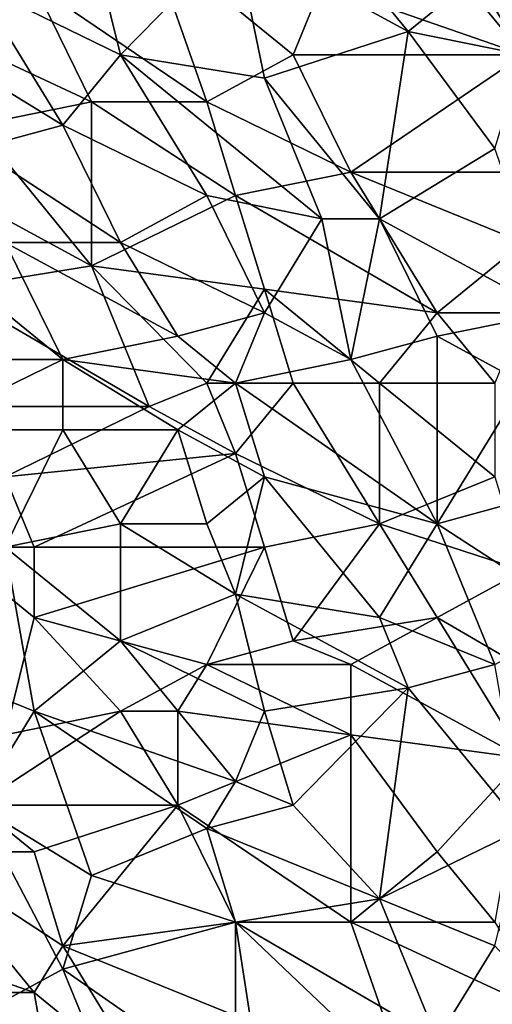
# Model space of a CAD drawing. Extents: x -0.7 to 0.7, y -0.35 to 0.35.
# Tile 50 of 226: x -0.5594 to -0.4967, y -0.0026 to 0.1279. Entities that reach past the tile are written whole.
import ezdxf

# ---------------------------------------------------------------- set-up
doc = ezdxf.new("R2010")
doc.units = 0

msp = doc.modelspace()

# ---------------------------------------------------------------- linework, layer by layer
for points in [[(-0.53075, 0.13878, 0.437), (-0.50784, 0.12635, 0.43702), (-0.52311, 0.145, 0.437)], [(-0.50784, 0.12635, 0.43702), (-0.5002, 0.13257, 0.43702), (-0.52311, 0.145, 0.437)], [(-0.5002, 0.13567, 0.41243), (-0.48874, 0.14189, 0.41241), (-0.48874, 0.12635, 0.41242)], [(-0.54602, 0.12325, 0.43701), (-0.54984, 0.13878, 0.43698), (-0.56512, 0.13257, 0.43699)], [(-0.53457, 0.11703, 0.41244), (-0.55748, 0.13257, 0.41248), (-0.5422, 0.13878, 0.41245)], [(-0.54602, 0.12325, 0.43701), (-0.53075, 0.13878, 0.437), (-0.54984, 0.13878, 0.43698)], [(-0.54602, 0.12325, 0.43701), (-0.52693, 0.12014, 0.43702), (-0.53075, 0.13878, 0.437)], [(-0.52311, 0.12325, 0.41244), (-0.5422, 0.13878, 0.41245), (-0.51929, 0.13257, 0.41243)], [(-0.53457, 0.11703, 0.41244), (-0.5422, 0.13878, 0.41245), (-0.52311, 0.12325, 0.41244)], [(-0.52693, 0.12014, 0.43702), (-0.50784, 0.12635, 0.43702), (-0.53075, 0.13878, 0.437)], [(-0.48111, 0.12325, 0.43702), (-0.47347, 0.13878, 0.43698), (-0.5002, 0.13257, 0.43702)], [(-0.49256, 0.12325, 0.41243), (-0.51929, 0.13257, 0.41243), (-0.5002, 0.13567, 0.41243)], [(-0.49256, 0.12325, 0.41243), (-0.5002, 0.13567, 0.41243), (-0.48874, 0.12635, 0.41242)], [(-0.57657, 0.12946, 0.41249), (-0.55748, 0.13257, 0.41248), (-0.54984, 0.11703, 0.41246)], [(-0.56893, 0.12325, 0.437), (-0.55366, 0.11392, 0.43702), (-0.56512, 0.13257, 0.43699)], [(-0.55366, 0.11392, 0.43702), (-0.54602, 0.12325, 0.43701), (-0.56512, 0.13257, 0.43699)], [(-0.53457, 0.11703, 0.41244), (-0.54984, 0.11703, 0.41246), (-0.55748, 0.13257, 0.41248)], [(-0.52311, 0.12325, 0.41244), (-0.51929, 0.13257, 0.41243), (-0.49256, 0.12325, 0.41243)], [(-0.50784, 0.12635, 0.43702), (-0.49256, 0.12325, 0.43704), (-0.5002, 0.13257, 0.43702)], [(-0.48111, 0.12325, 0.43702), (-0.5002, 0.13257, 0.43702), (-0.49256, 0.12325, 0.43704)], [(-0.56512, 0.11392, 0.41247), (-0.57657, 0.12946, 0.41249), (-0.54984, 0.11703, 0.41246)], [(-0.51166, 0.10149, 0.43704), (-0.50784, 0.12635, 0.43702), (-0.52693, 0.12014, 0.43702)], [(-0.51166, 0.10149, 0.43704), (-0.49638, 0.11082, 0.43703), (-0.50784, 0.12635, 0.43702)], [(-0.50784, 0.12635, 0.43702), (-0.49638, 0.11082, 0.43703), (-0.49256, 0.12325, 0.43704)], [(-0.56512, 0.11082, 0.43701), (-0.55366, 0.11392, 0.43702), (-0.56893, 0.12325, 0.437)], [(-0.53457, 0.1046, 0.43703), (-0.54602, 0.12325, 0.43701), (-0.55366, 0.11392, 0.43702)], [(-0.51929, 0.10149, 0.43704), (-0.52693, 0.12014, 0.43702), (-0.54602, 0.12325, 0.43701)], [(-0.53457, 0.1046, 0.43703), (-0.51929, 0.10149, 0.43704), (-0.54602, 0.12325, 0.43701)], [(-0.51547, 0.10771, 0.41243), (-0.53457, 0.11703, 0.41244), (-0.52311, 0.12325, 0.41244)], [(-0.51547, 0.10771, 0.41243), (-0.52311, 0.12325, 0.41244), (-0.49256, 0.12325, 0.41243)], [(-0.51547, 0.10771, 0.41243), (-0.49256, 0.12325, 0.41243), (-0.48493, 0.10771, 0.41243)], [(-0.51929, 0.10149, 0.43704), (-0.51166, 0.10149, 0.43704), (-0.52693, 0.12014, 0.43702)], [(-0.56512, 0.11392, 0.41247), (-0.54984, 0.11703, 0.41246), (-0.54984, 0.09528, 0.41244)], [(-0.53075, 0.1046, 0.41243), (-0.54984, 0.11703, 0.41246), (-0.53457, 0.11703, 0.41244)], [(-0.54984, 0.09528, 0.41244), (-0.54984, 0.11703, 0.41246), (-0.53075, 0.1046, 0.41243)], [(-0.53075, 0.1046, 0.41243), (-0.53457, 0.11703, 0.41244), (-0.51547, 0.10771, 0.41243)], [(-0.57275, 0.10771, 0.41246), (-0.56512, 0.11392, 0.41247), (-0.54984, 0.09528, 0.41244)], [(-0.54602, 0.09839, 0.43704), (-0.55366, 0.11392, 0.43702), (-0.56512, 0.11082, 0.43701)], [(-0.54602, 0.09839, 0.43704), (-0.53457, 0.1046, 0.43703), (-0.55366, 0.11392, 0.43702)], [(-0.54602, 0.09839, 0.43704), (-0.56512, 0.11082, 0.43701), (-0.5613, 0.09839, 0.43704)], [(-0.48874, 0.08906, 0.43704), (-0.49638, 0.11082, 0.43703), (-0.51166, 0.10149, 0.43704)], [(-0.56893, 0.09217, 0.41246), (-0.57275, 0.10771, 0.41246), (-0.54984, 0.09528, 0.41244)], [(-0.50402, 0.08906, 0.41242), (-0.53075, 0.1046, 0.41243), (-0.51547, 0.10771, 0.41243)], [(-0.49256, 0.09839, 0.41242), (-0.51547, 0.10771, 0.41243), (-0.48493, 0.10771, 0.41243)], [(-0.50402, 0.08906, 0.41242), (-0.51547, 0.10771, 0.41243), (-0.49256, 0.09839, 0.41242)], [(-0.52693, 0.09217, 0.41243), (-0.54984, 0.09528, 0.41244), (-0.53075, 0.1046, 0.41243)], [(-0.54602, 0.09839, 0.43704), (-0.52693, 0.08906, 0.43705), (-0.53457, 0.1046, 0.43703)], [(-0.52693, 0.08906, 0.43705), (-0.51929, 0.10149, 0.43704), (-0.53457, 0.1046, 0.43703)], [(-0.52693, 0.09217, 0.41243), (-0.53075, 0.1046, 0.41243), (-0.50402, 0.08906, 0.41242)], [(-0.55366, 0.08285, 0.43703), (-0.5613, 0.09839, 0.43704), (-0.57657, 0.10149, 0.43701)], [(-0.55366, 0.08285, 0.43703), (-0.57657, 0.10149, 0.43701), (-0.57275, 0.08285, 0.43704)], [(-0.52693, 0.08906, 0.43705), (-0.51547, 0.08285, 0.43705), (-0.51929, 0.10149, 0.43704)], [(-0.51547, 0.08285, 0.43705), (-0.51166, 0.10149, 0.43704), (-0.51929, 0.10149, 0.43704)], [(-0.51547, 0.08285, 0.43705), (-0.50402, 0.08596, 0.43704), (-0.51166, 0.10149, 0.43704)], [(-0.50402, 0.08596, 0.43704), (-0.48874, 0.08906, 0.43704), (-0.51166, 0.10149, 0.43704)], [(-0.53839, 0.08596, 0.43703), (-0.54602, 0.09839, 0.43704), (-0.5613, 0.09839, 0.43704)], [(-0.55366, 0.08285, 0.43703), (-0.53839, 0.08596, 0.43703), (-0.5613, 0.09839, 0.43704)], [(-0.53839, 0.08596, 0.43703), (-0.52693, 0.08906, 0.43705), (-0.54602, 0.09839, 0.43704)], [(-0.50402, 0.08906, 0.41242), (-0.49256, 0.09839, 0.41242), (-0.49256, 0.08906, 0.41242)], [(-0.5422, 0.07664, 0.41242), (-0.56893, 0.09217, 0.41246), (-0.54984, 0.09528, 0.41244)], [(-0.53457, 0.07974, 0.41242), (-0.54984, 0.09528, 0.41244), (-0.52693, 0.09217, 0.41243)], [(-0.5422, 0.07664, 0.41242), (-0.54984, 0.09528, 0.41244), (-0.53457, 0.07974, 0.41242)], [(-0.57275, 0.07664, 0.41245), (-0.56893, 0.09217, 0.41246), (-0.5422, 0.07664, 0.41242)], [(-0.53457, 0.07974, 0.41242), (-0.52693, 0.09217, 0.41243), (-0.52311, 0.07974, 0.41242)], [(-0.51166, 0.07974, 0.41241), (-0.52693, 0.09217, 0.41243), (-0.50402, 0.08906, 0.41242)], [(-0.51166, 0.07974, 0.41241), (-0.52311, 0.07974, 0.41242), (-0.52693, 0.09217, 0.41243)], [(-0.53075, 0.07974, 0.43706), (-0.52693, 0.08906, 0.43705), (-0.53839, 0.08596, 0.43703)], [(-0.53075, 0.07974, 0.43706), (-0.51547, 0.08285, 0.43705), (-0.52693, 0.08906, 0.43705)], [(-0.51166, 0.07974, 0.41241), (-0.50402, 0.08906, 0.41242), (-0.49638, 0.07974, 0.4124)], [(-0.50402, 0.08596, 0.43704), (-0.49256, 0.07974, 0.43705), (-0.48874, 0.08906, 0.43704)], [(-0.49638, 0.07974, 0.4124), (-0.50402, 0.08906, 0.41242), (-0.49256, 0.08906, 0.41242)], [(-0.55366, 0.08285, 0.43703), (-0.53075, 0.07974, 0.43706), (-0.53839, 0.08596, 0.43703)], [(-0.50402, 0.0611, 0.43703), (-0.50402, 0.08596, 0.43704), (-0.51547, 0.08285, 0.43705)], [(-0.50402, 0.0611, 0.43703), (-0.49256, 0.07974, 0.43705), (-0.50402, 0.08596, 0.43704)], [(-0.57275, 0.07353, 0.43705), (-0.55366, 0.08285, 0.43703), (-0.57275, 0.08285, 0.43704)], [(-0.55366, 0.07353, 0.43704), (-0.55366, 0.08285, 0.43703), (-0.57275, 0.07353, 0.43705)], [(-0.53839, 0.07353, 0.43706), (-0.53075, 0.07974, 0.43706), (-0.55366, 0.08285, 0.43703)], [(-0.53839, 0.07353, 0.43706), (-0.55366, 0.08285, 0.43703), (-0.55366, 0.07353, 0.43704)], [(-0.53075, 0.07974, 0.43706), (-0.50402, 0.0611, 0.43703), (-0.51547, 0.08285, 0.43705)], [(-0.53075, 0.07042, 0.41241), (-0.5422, 0.07664, 0.41242), (-0.53457, 0.07974, 0.41242)], [(-0.52693, 0.06731, 0.43703), (-0.53075, 0.07974, 0.43706), (-0.53839, 0.07353, 0.43706)], [(-0.53075, 0.07042, 0.41241), (-0.53457, 0.07974, 0.41242), (-0.52311, 0.07974, 0.41242)], [(-0.50402, 0.0611, 0.43703), (-0.53075, 0.07974, 0.43706), (-0.52693, 0.06731, 0.43703)], [(-0.53075, 0.07042, 0.41241), (-0.52311, 0.07974, 0.41242), (-0.51166, 0.0611, 0.41241)], [(-0.51166, 0.0611, 0.41241), (-0.52311, 0.07974, 0.41242), (-0.51166, 0.07974, 0.41241)], [(-0.49638, 0.06731, 0.41241), (-0.51166, 0.07974, 0.41241), (-0.49638, 0.07974, 0.4124)], [(-0.51166, 0.0611, 0.41241), (-0.51166, 0.07974, 0.41241), (-0.49638, 0.06731, 0.41241)], [(-0.50402, 0.0611, 0.43703), (-0.49256, 0.06421, 0.43703), (-0.49256, 0.07974, 0.43705)], [(-0.5613, 0.06731, 0.41243), (-0.57275, 0.07664, 0.41245), (-0.5422, 0.07664, 0.41242)], [(-0.5613, 0.06731, 0.41243), (-0.5422, 0.07664, 0.41242), (-0.53075, 0.07042, 0.41241)], [(-0.5613, 0.05799, 0.43702), (-0.55366, 0.07353, 0.43704), (-0.57275, 0.07353, 0.43705)], [(-0.5613, 0.05799, 0.43702), (-0.54602, 0.0611, 0.43703), (-0.55366, 0.07353, 0.43704)], [(-0.54602, 0.0611, 0.43703), (-0.53839, 0.07353, 0.43706), (-0.55366, 0.07353, 0.43704)], [(-0.54602, 0.0611, 0.43703), (-0.53457, 0.0611, 0.43703), (-0.53839, 0.07353, 0.43706)], [(-0.53457, 0.0611, 0.43703), (-0.52693, 0.06731, 0.43703), (-0.53839, 0.07353, 0.43706)], [(-0.55748, 0.05799, 0.4124), (-0.5613, 0.06731, 0.41243), (-0.53075, 0.07042, 0.41241)], [(-0.52693, 0.05799, 0.41239), (-0.55748, 0.05799, 0.4124), (-0.53075, 0.07042, 0.41241)], [(-0.52693, 0.05799, 0.41239), (-0.53075, 0.07042, 0.41241), (-0.51166, 0.0611, 0.41241)], [(-0.56893, 0.05799, 0.41241), (-0.5613, 0.06731, 0.41243), (-0.55748, 0.05799, 0.4124)], [(-0.53075, 0.05178, 0.43703), (-0.52693, 0.06731, 0.43703), (-0.53457, 0.0611, 0.43703)], [(-0.51166, 0.04867, 0.43702), (-0.52693, 0.06731, 0.43703), (-0.53075, 0.05178, 0.43703)], [(-0.51166, 0.04867, 0.43702), (-0.50402, 0.0611, 0.43703), (-0.52693, 0.06731, 0.43703)], [(-0.51166, 0.0611, 0.41241), (-0.49638, 0.06731, 0.41241), (-0.49256, 0.05488, 0.41238)], [(-0.48493, 0.04867, 0.43704), (-0.49256, 0.06421, 0.43703), (-0.50402, 0.0611, 0.43703)], [(-0.54602, 0.04556, 0.43704), (-0.54602, 0.0611, 0.43703), (-0.5613, 0.05799, 0.43702)], [(-0.54602, 0.0611, 0.43703), (-0.53075, 0.05178, 0.43703), (-0.53457, 0.0611, 0.43703)], [(-0.54602, 0.04556, 0.43704), (-0.53075, 0.05178, 0.43703), (-0.54602, 0.0611, 0.43703)], [(-0.52311, 0.04556, 0.41239), (-0.52693, 0.05799, 0.41239), (-0.51166, 0.0611, 0.41241)], [(-0.52311, 0.04556, 0.41239), (-0.51166, 0.0611, 0.41241), (-0.50402, 0.04867, 0.41238)], [(-0.50402, 0.04867, 0.41238), (-0.51166, 0.0611, 0.41241), (-0.49256, 0.05488, 0.41238)], [(-0.49638, 0.04246, 0.43705), (-0.50402, 0.0611, 0.43703), (-0.51166, 0.04867, 0.43702)], [(-0.49638, 0.04246, 0.43705), (-0.48493, 0.04867, 0.43704), (-0.50402, 0.0611, 0.43703)], [(-0.55748, 0.03624, 0.43702), (-0.5613, 0.05799, 0.43702), (-0.57275, 0.04246, 0.43704)], [(-0.56893, 0.05799, 0.41241), (-0.55748, 0.05799, 0.4124), (-0.55748, 0.04867, 0.41241)], [(-0.5613, 0.03313, 0.41239), (-0.56893, 0.05799, 0.41241), (-0.55748, 0.04867, 0.41241)], [(-0.55748, 0.03624, 0.43702), (-0.54602, 0.04556, 0.43704), (-0.5613, 0.05799, 0.43702)], [(-0.55748, 0.04867, 0.41241), (-0.55748, 0.05799, 0.4124), (-0.52693, 0.05799, 0.41239)], [(-0.53457, 0.04246, 0.41239), (-0.55748, 0.04867, 0.41241), (-0.52693, 0.05799, 0.41239)], [(-0.53457, 0.04246, 0.41239), (-0.52693, 0.05799, 0.41239), (-0.52311, 0.04556, 0.41239)], [(-0.47729, 0.03313, 0.41236), (-0.50402, 0.04867, 0.41238), (-0.49256, 0.05488, 0.41238)], [(-0.52693, 0.03624, 0.43701), (-0.53075, 0.05178, 0.43703), (-0.54602, 0.04556, 0.43704)], [(-0.50784, 0.03935, 0.43703), (-0.51166, 0.04867, 0.43702), (-0.53075, 0.05178, 0.43703)], [(-0.52693, 0.03624, 0.43701), (-0.50784, 0.03935, 0.43703), (-0.53075, 0.05178, 0.43703)], [(-0.5613, 0.03313, 0.41239), (-0.55748, 0.04867, 0.41241), (-0.54602, 0.03624, 0.41238)], [(-0.54602, 0.03624, 0.41238), (-0.55748, 0.04867, 0.41241), (-0.53457, 0.04246, 0.41239)], [(-0.51547, 0.04246, 0.4124), (-0.52311, 0.04556, 0.41239), (-0.50402, 0.04867, 0.41238)], [(-0.51547, 0.04246, 0.4124), (-0.50402, 0.04867, 0.41238), (-0.49256, 0.03003, 0.41234)], [(-0.50784, 0.03935, 0.43703), (-0.49638, 0.04246, 0.43705), (-0.51166, 0.04867, 0.43702)], [(-0.49256, 0.03003, 0.41234), (-0.50402, 0.04867, 0.41238), (-0.47729, 0.03313, 0.41236)], [(-0.53075, 0.02692, 0.43702), (-0.54602, 0.04556, 0.43704), (-0.55748, 0.03624, 0.43702)], [(-0.53075, 0.02692, 0.43702), (-0.52693, 0.03624, 0.43701), (-0.54602, 0.04556, 0.43704)], [(-0.53457, 0.04246, 0.41239), (-0.52311, 0.04556, 0.41239), (-0.51547, 0.04246, 0.4124)], [(-0.56512, 0.02381, 0.43701), (-0.55748, 0.03624, 0.43702), (-0.57275, 0.04246, 0.43704)], [(-0.54602, 0.03624, 0.41238), (-0.53457, 0.04246, 0.41239), (-0.53839, 0.03624, 0.4124)], [(-0.51547, 0.03313, 0.41238), (-0.53839, 0.03624, 0.4124), (-0.53457, 0.04246, 0.41239)], [(-0.51547, 0.03313, 0.41238), (-0.53457, 0.04246, 0.41239), (-0.51547, 0.04246, 0.4124)], [(-0.51547, 0.03313, 0.41238), (-0.51547, 0.04246, 0.4124), (-0.49256, 0.03003, 0.41234)], [(-0.49256, 0.0207, 0.43704), (-0.49638, 0.04246, 0.43705), (-0.50784, 0.03935, 0.43703)], [(-0.52311, 0.02381, 0.43704), (-0.50784, 0.03935, 0.43703), (-0.52693, 0.03624, 0.43701)], [(-0.52311, 0.02381, 0.43704), (-0.51166, 0.01138, 0.43702), (-0.50784, 0.03935, 0.43703)], [(-0.51166, 0.01138, 0.43702), (-0.49256, 0.0207, 0.43704), (-0.50784, 0.03935, 0.43703)], [(-0.56512, 0.02381, 0.43701), (-0.54984, 0.01449, 0.43704), (-0.55748, 0.03624, 0.43702)], [(-0.56512, 0.02381, 0.41241), (-0.54602, 0.03624, 0.41238), (-0.53839, 0.02381, 0.41236)], [(-0.56512, 0.02381, 0.41241), (-0.5613, 0.03313, 0.41239), (-0.54602, 0.03624, 0.41238)], [(-0.53457, 0.0207, 0.43704), (-0.53075, 0.02692, 0.43702), (-0.55748, 0.03624, 0.43702)], [(-0.54984, 0.01449, 0.43704), (-0.53457, 0.0207, 0.43704), (-0.55748, 0.03624, 0.43702)], [(-0.53839, 0.02381, 0.41236), (-0.54602, 0.03624, 0.41238), (-0.53839, 0.03624, 0.4124)], [(-0.53839, 0.02381, 0.41236), (-0.53839, 0.03624, 0.4124), (-0.51547, 0.03313, 0.41238)], [(-0.52311, 0.02381, 0.43704), (-0.52693, 0.03624, 0.43701), (-0.53075, 0.02692, 0.43702)], [(-0.51547, 0.00827, 0.41238), (-0.53839, 0.02381, 0.41236), (-0.51547, 0.03313, 0.41238)], [(-0.50402, 0.0176, 0.41237), (-0.51547, 0.03313, 0.41238), (-0.49256, 0.03003, 0.41234)], [(-0.51547, 0.00827, 0.41238), (-0.51547, 0.03313, 0.41238), (-0.50402, 0.0176, 0.41237)], [(-0.49638, 0.00827, 0.41236), (-0.50402, 0.0176, 0.41237), (-0.49256, 0.03003, 0.41234)], [(-0.53457, 0.0207, 0.43704), (-0.52311, 0.02381, 0.43704), (-0.53075, 0.02692, 0.43702)], [(-0.57275, 0.0176, 0.41241), (-0.56512, 0.02381, 0.41241), (-0.55748, 0.0176, 0.41237)], [(-0.55748, 0.0176, 0.41237), (-0.56512, 0.02381, 0.41241), (-0.53839, 0.02381, 0.41236)], [(-0.56512, 0.02381, 0.43701), (-0.55366, 0.00206, 0.43703), (-0.54984, 0.01449, 0.43704)], [(-0.56512, -0.00415, 0.43701), (-0.55366, 0.00206, 0.43703), (-0.56512, 0.02381, 0.43701)], [(-0.55748, 0.0176, 0.41237), (-0.53839, 0.02381, 0.41236), (-0.55366, 0.00517, 0.41238)], [(-0.53075, 0.00827, 0.41236), (-0.55366, 0.00517, 0.41238), (-0.53839, 0.02381, 0.41236)], [(-0.53075, 0.00827, 0.41236), (-0.53839, 0.02381, 0.41236), (-0.51547, 0.00827, 0.41238)], [(-0.53457, 0.0207, 0.43704), (-0.51166, 0.01138, 0.43702), (-0.52311, 0.02381, 0.43704)], [(-0.53075, 0.00827, 0.43704), (-0.53457, 0.0207, 0.43704), (-0.54984, 0.01449, 0.43704)], [(-0.51166, 0.01138, 0.43702), (-0.53457, 0.0207, 0.43704), (-0.53075, 0.00827, 0.43704)], [(-0.49638, 0.00517, 0.43706), (-0.49256, 0.0207, 0.43704), (-0.51166, 0.01138, 0.43702)], [(-0.55748, -0.00105, 0.41238), (-0.58421, 0.00827, 0.41243), (-0.57275, 0.0176, 0.41241)], [(-0.55366, 0.00517, 0.41238), (-0.57275, 0.0176, 0.41241), (-0.55748, 0.0176, 0.41237)], [(-0.55748, -0.00105, 0.41238), (-0.57275, 0.0176, 0.41241), (-0.55366, 0.00517, 0.41238)], [(-0.51547, 0.00827, 0.41238), (-0.50402, 0.0176, 0.41237), (-0.49638, 0.00827, 0.41236)], [(-0.55366, 0.00206, 0.43703), (-0.53075, 0.00827, 0.43704), (-0.54984, 0.01449, 0.43704)], [(-0.53075, 0.00827, 0.43704), (-0.50402, -0.00726, 0.43704), (-0.51166, 0.01138, 0.43702)], [(-0.50402, -0.00726, 0.43704), (-0.49638, 0.00517, 0.43706), (-0.51166, 0.01138, 0.43702)], [(-0.58039, -0.00105, 0.41244), (-0.58421, 0.00827, 0.41243), (-0.55748, -0.00105, 0.41238)], [(-0.53075, -0.00415, 0.41237), (-0.55366, 0.00517, 0.41238), (-0.53075, 0.00827, 0.41236)], [(-0.55366, 0.00206, 0.43703), (-0.52693, -0.01658, 0.43704), (-0.53075, 0.00827, 0.43704)], [(-0.50784, -0.01348, 0.41238), (-0.53075, 0.00827, 0.41236), (-0.51547, 0.00827, 0.41238)], [(-0.53075, -0.00415, 0.41237), (-0.53075, 0.00827, 0.41236), (-0.50784, -0.01348, 0.41238)], [(-0.52693, -0.01658, 0.43704), (-0.50402, -0.00726, 0.43704), (-0.53075, 0.00827, 0.43704)], [(-0.48874, -0.00415, 0.41235), (-0.51547, 0.00827, 0.41238), (-0.49638, 0.00827, 0.41236)], [(-0.50784, -0.01348, 0.41238), (-0.51547, 0.00827, 0.41238), (-0.48874, -0.00415, 0.41235)], [(-0.5422, -0.01348, 0.4124), (-0.55748, -0.00105, 0.41238), (-0.55366, 0.00517, 0.41238)], [(-0.5422, -0.01348, 0.4124), (-0.55366, 0.00517, 0.41238), (-0.53075, -0.00415, 0.41237)], [(-0.50402, -0.00726, 0.43704), (-0.48493, -0.00726, 0.43704), (-0.49638, 0.00517, 0.43706)], [(-0.54602, -0.01658, 0.43704), (-0.55366, 0.00206, 0.43703), (-0.56512, -0.00415, 0.43701)], [(-0.54602, -0.01658, 0.43704), (-0.52693, -0.01658, 0.43704), (-0.55366, 0.00206, 0.43703)], [(-0.55366, -0.0228, 0.41241), (-0.58039, -0.00105, 0.41244), (-0.55748, -0.00105, 0.41238)], [(-0.57275, -0.01658, 0.41242), (-0.58039, -0.00105, 0.41244), (-0.55366, -0.0228, 0.41241)], [(-0.55366, -0.0228, 0.41241), (-0.55748, -0.00105, 0.41238), (-0.5422, -0.01348, 0.4124)]]:
    msp.add_3dface(points)

doc.saveas('drawing.dxf')
